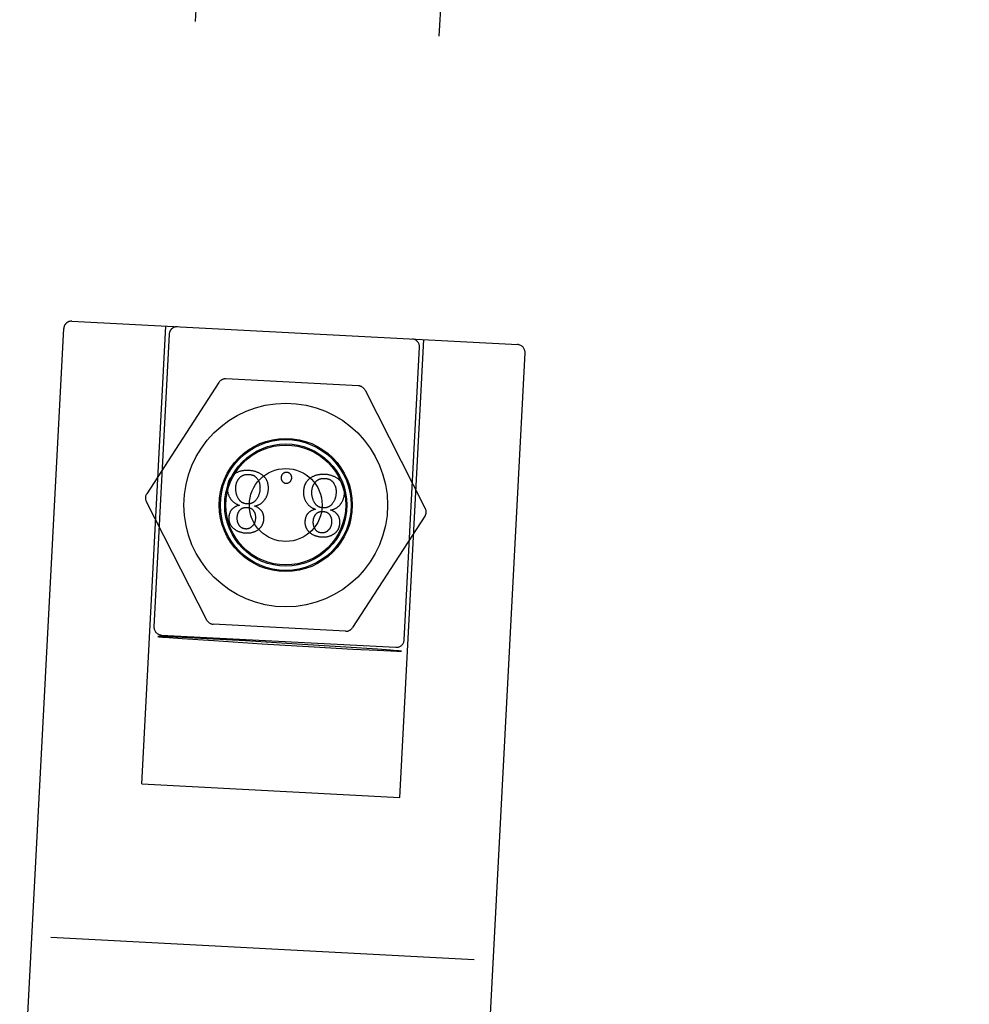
# Model space of a CAD drawing. Header units: inches. Extents: x 0 to 291, y 0 to 188.
# Tile 90 of 113: x 154.36 to 155.57, y 119.21 to 120.47. Entities that reach past the tile are written whole.
import ezdxf

# ---------------------------------------------------------------- set-up
doc = ezdxf.new("R2010")
doc.units = ezdxf.units.IN
doc.header["$LTSCALE"] = 16.018896
doc.header["$MEASUREMENT"] = 0
doc.linetypes.add('HIDDEN', pattern=[0.2, 0.1, -0.1])
doc.layers.add('02___PRT_ALL_AXES', color=7, linetype='CONTINUOUS')
doc.layers.add('DEFAULT_2', color=8, linetype='HIDDEN')

msp = doc.modelspace()

# ---------------------------------------------------------------- linework, layer by layer
at = {"layer": '02___PRT_ALL_AXES', "color": 8, "linetype": 'HIDDEN'}
for p, q in [((155.2605, 131.6575), (154.5357, 119.6797)), ((155.572, 131.6386), (154.8471, 119.6609)), ((154.3593, 119.0001), (154.4155, 120.0727)), ((154.9485, 118.9693), (155.0047, 120.0418)), ((154.5498, 119.6793), (154.542, 119.6796)), ((154.5497, 119.6784), (154.5667, 119.6771)), ((154.5668, 119.6785), (154.5498, 119.6793)), ((154.5667, 119.6771), (154.6071, 119.6744)), ((154.5981, 119.6768), (154.5668, 119.6785)), ((154.6476, 119.674), (154.5981, 119.6768)), ((154.6071, 119.6744), (154.6691, 119.6705)), ((154.7136, 119.67), (154.6476, 119.674)), ((154.6691, 119.6705), (154.7352, 119.6665)), ((154.7756, 119.6661), (154.7136, 119.67)), ((154.7352, 119.6665), (154.7846, 119.6637)), ((154.8161, 119.6634), (154.7756, 119.6661)), ((154.7846, 119.6637), (154.816, 119.6621)), ((154.816, 119.6621), (154.833, 119.6612)), ((154.833, 119.6622), (154.8161, 119.6634)), ((154.833, 119.6612), (154.8408, 119.6609))]:
    msp.add_line(p, q, dxfattribs=at)
for points in [[(154.542, 119.6796), (154.5392, 119.6797), (154.5373, 119.6798), (154.5361, 119.6798), (154.5357, 119.6797)], [(154.5357, 119.6797), (154.536, 119.6796), (154.5372, 119.6794), (154.5392, 119.6792), (154.5419, 119.679), (154.5497, 119.6784)], [(154.8471, 119.6609), (154.8467, 119.661), (154.8455, 119.6611), (154.8435, 119.6613), (154.8408, 119.6615), (154.833, 119.6622)], [(154.8408, 119.6609), (154.8435, 119.6608), (154.8455, 119.6608), (154.8467, 119.6608), (154.8471, 119.6609)]]:
    msp.add_lwpolyline(points, dxfattribs=at)
for radius in [0.13, 0.078, 0.0765]:
    msp.add_circle((154.6991, 119.8475), radius, dxfattribs=at)
at = {"layer": 'DEFAULT_2', "color": 8, "linetype": 'HIDDEN'}
for p, q in [((154.4261, 120.0821), (154.9953, 120.0523)), ((154.5153, 119.4916), (154.5459, 120.0758)), ((154.5504, 120.0656), (154.5308, 119.6921)), ((154.8448, 119.4744), (154.8754, 120.0586)), ((154.8503, 119.6754), (154.8699, 120.0488)), ((154.792, 119.9996), (154.6227, 120.0085)), ((154.6138, 120.0039), (154.5215, 119.8618)), ((154.8003, 119.9942), (154.8773, 119.8432)), ((154.521, 119.8518), (154.5979, 119.7009)), ((154.8767, 119.8332), (154.7845, 119.6911)), ((154.7755, 119.6865), (154.6063, 119.6954)), ((154.5402, 119.6816), (154.8398, 119.6659)), ((154.5153, 119.4916), (154.8448, 119.4744)), ((154.9398, 119.2671), (154.3991, 119.2955))]:
    msp.add_line(p, q, dxfattribs=at)
for points in [[(154.633, 119.8867), (154.6324, 119.8863), (154.6319, 119.8859), (154.6314, 119.8854), (154.6309, 119.885), (154.6305, 119.8846), (154.63, 119.8841), (154.6296, 119.8837), (154.6292, 119.8832), (154.6288, 119.8827), (154.6285, 119.8822), (154.6281, 119.8817), (154.6278, 119.8812), (154.6275, 119.8807), (154.6271, 119.8801), (154.6269, 119.8796), (154.6266, 119.879), (154.6263, 119.8784), (154.6261, 119.8778), (154.6259, 119.8771), (154.6256, 119.8765), (154.6254, 119.8758), (154.6253, 119.8751), (154.6251, 119.8744), (154.625, 119.8736), (154.6248, 119.8728), (154.6247, 119.872), (154.6246, 119.8711), (154.6246, 119.8702)], [(154.652, 119.8916), (154.6508, 119.8917), (154.6497, 119.8917), (154.6486, 119.8917), (154.6476, 119.8916), (154.6466, 119.8916), (154.6456, 119.8914), (154.6447, 119.8913), (154.6438, 119.8912), (154.6429, 119.891), (154.642, 119.8908), (154.6412, 119.8906), (154.6404, 119.8903), (154.6396, 119.8901), (154.6388, 119.8898), (154.638, 119.8895), (154.6373, 119.8891), (154.6365, 119.8888), (154.6358, 119.8884), (154.6351, 119.888), (154.6344, 119.8876), (154.6337, 119.8872), (154.633, 119.8867)], [(154.6353, 119.8699), (154.6353, 119.8707), (154.6354, 119.8715), (154.6355, 119.8723), (154.6356, 119.873), (154.6358, 119.8737), (154.6359, 119.8743), (154.6361, 119.875), (154.6363, 119.8756), (154.6364, 119.8762), (154.6367, 119.8768), (154.6369, 119.8773), (154.6371, 119.8778), (154.6374, 119.8784), (154.6376, 119.8788), (154.6379, 119.8793), (154.6382, 119.8798), (154.6385, 119.8803), (154.6388, 119.8807), (154.6391, 119.8811), (154.6395, 119.8815), (154.6398, 119.8819), (154.6402, 119.8823)], [(154.6402, 119.8823), (154.6406, 119.8827), (154.641, 119.8831), (154.6414, 119.8834), (154.6418, 119.8838), (154.6422, 119.8841), (154.6426, 119.8843), (154.643, 119.8846), (154.6434, 119.8849), (154.6438, 119.8851), (154.6443, 119.8853), (154.6447, 119.8855), (154.6452, 119.8857), (154.6456, 119.8858), (154.6461, 119.886), (154.6466, 119.8861), (154.6471, 119.8863), (154.6476, 119.8864), (154.6481, 119.8864), (154.6486, 119.8865), (154.6492, 119.8866), (154.6498, 119.8866), (154.6504, 119.8866), (154.651, 119.8866), (154.6516, 119.8866)], [(154.6516, 119.8866), (154.6524, 119.8866), (154.653, 119.8865), (154.6537, 119.8864), (154.6543, 119.8863), (154.6548, 119.8862), (154.6554, 119.8861), (154.6559, 119.8859), (154.6564, 119.8858), (154.6569, 119.8856), (154.6574, 119.8854), (154.6578, 119.8852), (154.6582, 119.885), (154.6586, 119.8848), (154.659, 119.8846), (154.6594, 119.8843), (154.6598, 119.8841), (154.6601, 119.8838), (154.6605, 119.8835), (154.6608, 119.8832), (154.6612, 119.8829), (154.6615, 119.8826), (154.6618, 119.8823), (154.6621, 119.8819), (154.6624, 119.8815), (154.6627, 119.8812), (154.663, 119.8807)], [(154.6701, 119.8848), (154.6695, 119.8854), (154.6688, 119.8859), (154.6681, 119.8864), (154.6674, 119.8869), (154.6667, 119.8873), (154.666, 119.8877), (154.6653, 119.8881), (154.6645, 119.8885), (154.6637, 119.8889), (154.663, 119.8892), (154.6622, 119.8895), (154.6614, 119.8898), (154.6606, 119.8901), (154.6597, 119.8904), (154.6588, 119.8906), (154.6579, 119.8908), (154.657, 119.891), (154.6561, 119.8912), (154.6551, 119.8913), (154.6541, 119.8915), (154.653, 119.8916), (154.652, 119.8916)], [(154.663, 119.8807), (154.6633, 119.8802), (154.6637, 119.8796), (154.664, 119.8791), (154.6642, 119.8785), (154.6645, 119.878), (154.6648, 119.8774), (154.665, 119.8768), (154.6652, 119.8762), (154.6654, 119.8757), (154.6656, 119.875), (154.6657, 119.8744), (154.6658, 119.8738), (154.666, 119.8732), (154.6661, 119.8725), (154.6661, 119.8718), (154.6662, 119.8711), (154.6662, 119.8704), (154.6663, 119.8697), (154.6662, 119.869), (154.6662, 119.8682)], [(154.6769, 119.8676), (154.6769, 119.8685), (154.677, 119.8694), (154.6769, 119.8703), (154.6769, 119.8711), (154.6768, 119.8719), (154.6767, 119.8726), (154.6766, 119.8734), (154.6765, 119.8741), (154.6764, 119.8747), (154.6762, 119.8754), (154.676, 119.876), (154.6758, 119.8766), (154.6756, 119.8772), (154.6754, 119.8778), (154.6751, 119.8784), (154.6748, 119.8789), (154.6746, 119.8795), (154.6743, 119.88), (154.6739, 119.8805), (154.6736, 119.8811), (154.6732, 119.8816), (154.6729, 119.882), (154.6725, 119.8825), (154.672, 119.883), (154.6716, 119.8835), (154.6711, 119.8839), (154.6706, 119.8844), (154.6701, 119.8848)], [(154.6954, 119.8874), (154.6952, 119.8872), (154.6949, 119.887), (154.6947, 119.8867), (154.6945, 119.8865), (154.6944, 119.8863), (154.6942, 119.886), (154.694, 119.8858), (154.6939, 119.8855), (154.6938, 119.8853), (154.6937, 119.885), (154.6936, 119.8848), (154.6935, 119.8845), (154.6934, 119.8842), (154.6933, 119.8839), (154.6932, 119.8836), (154.6932, 119.8833), (154.6932, 119.883), (154.6931, 119.8827)], [(154.6931, 119.8827), (154.6931, 119.8823), (154.6931, 119.882), (154.6931, 119.8817), (154.6932, 119.8814), (154.6932, 119.8811), (154.6933, 119.8809), (154.6933, 119.8806), (154.6934, 119.8803), (154.6935, 119.8801), (154.6936, 119.8798), (154.6937, 119.8795), (154.6938, 119.8793), (154.694, 119.879), (154.6941, 119.8787), (154.6943, 119.8785), (154.6945, 119.8782), (154.6947, 119.878), (154.6949, 119.8777)], [(154.7003, 119.8892), (154.7, 119.8892), (154.6997, 119.8892), (154.6994, 119.8892), (154.6991, 119.8891), (154.6988, 119.8891), (154.6986, 119.889), (154.6983, 119.889), (154.698, 119.8889), (154.6977, 119.8888), (154.6975, 119.8887), (154.6972, 119.8886), (154.697, 119.8885), (154.6967, 119.8883), (154.6964, 119.8882), (154.6962, 119.888), (154.6959, 119.8878), (154.6957, 119.8876), (154.6954, 119.8874)], [(154.705, 119.8869), (154.7048, 119.8871), (154.7046, 119.8874), (154.7044, 119.8876), (154.7041, 119.8878), (154.7039, 119.8879), (154.7037, 119.8881), (154.7034, 119.8883), (154.7032, 119.8884), (154.7029, 119.8885), (154.7027, 119.8886), (154.7024, 119.8887), (154.7021, 119.8888), (154.7018, 119.8889), (154.7016, 119.889), (154.7013, 119.8891), (154.701, 119.8891), (154.7006, 119.8891), (154.7003, 119.8892)], [(154.7045, 119.8772), (154.7048, 119.8774), (154.705, 119.8776), (154.7052, 119.8779), (154.7054, 119.8781), (154.7056, 119.8784), (154.7057, 119.8786), (154.7059, 119.8788), (154.706, 119.8791), (154.7061, 119.8793), (154.7062, 119.8796), (154.7063, 119.8798), (154.7064, 119.8801), (154.7065, 119.8804), (154.7066, 119.8807), (154.7066, 119.881), (154.7067, 119.8813), (154.7067, 119.8816), (154.7067, 119.8819)], [(154.7067, 119.8819), (154.7067, 119.8822), (154.7067, 119.8826), (154.7067, 119.8829), (154.7067, 119.8832), (154.7067, 119.8836), (154.7066, 119.8838), (154.7065, 119.8841), (154.7065, 119.8844), (154.7064, 119.8847), (154.7063, 119.885), (154.7062, 119.8852), (154.706, 119.8855), (154.7059, 119.8857), (154.7058, 119.886), (154.7056, 119.8862), (154.7054, 119.8864), (154.7052, 119.8867), (154.705, 119.8869)], [(154.7302, 119.8816), (154.7296, 119.8812), (154.7291, 119.8808), (154.7286, 119.8804), (154.7281, 119.8799), (154.7276, 119.8795), (154.7272, 119.879), (154.7268, 119.8786), (154.7264, 119.8781), (154.726, 119.8776), (154.7256, 119.8771), (154.7253, 119.8766), (154.7249, 119.8761), (154.7246, 119.8756), (154.7243, 119.875), (154.724, 119.8745), (154.7237, 119.8739), (154.7235, 119.8733), (154.7232, 119.8727), (154.723, 119.8721), (154.7228, 119.8714), (154.7226, 119.8707), (154.7224, 119.87), (154.7223, 119.8693), (154.7221, 119.8685), (154.722, 119.8677), (154.7219, 119.8669), (154.7218, 119.866), (154.7217, 119.8651)], [(154.7491, 119.8865), (154.748, 119.8866), (154.7469, 119.8866), (154.7458, 119.8866), (154.7447, 119.8865), (154.7437, 119.8865), (154.7428, 119.8864), (154.7418, 119.8862), (154.7409, 119.8861), (154.74, 119.8859), (154.7392, 119.8857), (154.7383, 119.8855), (154.7375, 119.8852), (154.7367, 119.885), (154.736, 119.8847), (154.7352, 119.8844), (154.7344, 119.8841), (154.7337, 119.8837), (154.733, 119.8833), (154.7323, 119.8829), (154.7315, 119.8825), (154.7308, 119.8821), (154.7302, 119.8816)], [(154.7373, 119.8772), (154.7377, 119.8776), (154.7381, 119.878), (154.7385, 119.8783), (154.7389, 119.8787), (154.7393, 119.879), (154.7397, 119.8792), (154.7402, 119.8795), (154.7406, 119.8798), (154.741, 119.88), (154.7414, 119.8802), (154.7419, 119.8804), (154.7423, 119.8806), (154.7428, 119.8808), (154.7433, 119.8809), (154.7437, 119.881), (154.7442, 119.8812), (154.7447, 119.8813), (154.7453, 119.8814), (154.7458, 119.8814), (154.7464, 119.8815), (154.7469, 119.8815), (154.7475, 119.8815), (154.7482, 119.8815), (154.7488, 119.8815)], [(154.7488, 119.8815), (154.7495, 119.8815), (154.7502, 119.8814), (154.7508, 119.8813), (154.7514, 119.8812), (154.752, 119.8811), (154.7526, 119.881), (154.7531, 119.8808), (154.7536, 119.8807), (154.7541, 119.8805), (154.7545, 119.8803), (154.755, 119.8801), (154.7554, 119.8799), (154.7558, 119.8797), (154.7562, 119.8795), (154.7566, 119.8792), (154.7569, 119.879), (154.7573, 119.8787), (154.7576, 119.8784), (154.758, 119.8781), (154.7583, 119.8778), (154.7586, 119.8775), (154.759, 119.8772), (154.7593, 119.8768), (154.7596, 119.8765), (154.7599, 119.8761), (154.7601, 119.8756)], [(154.7673, 119.8797), (154.7666, 119.8803), (154.7659, 119.8808), (154.7653, 119.8813), (154.7646, 119.8818), (154.7639, 119.8822), (154.7631, 119.8826), (154.7624, 119.8831), (154.7617, 119.8834), (154.7609, 119.8838), (154.7601, 119.8841), (154.7593, 119.8845), (154.7585, 119.8848), (154.7577, 119.885), (154.7569, 119.8853), (154.756, 119.8855), (154.7551, 119.8857), (154.7542, 119.8859), (154.7532, 119.8861), (154.7523, 119.8863), (154.7512, 119.8864), (154.7502, 119.8865), (154.7491, 119.8865)], [(154.6246, 119.8702), (154.6245, 119.8693), (154.6245, 119.8685), (154.6246, 119.8676), (154.6246, 119.8668), (154.6247, 119.866), (154.6248, 119.8653), (154.6249, 119.8645), (154.625, 119.8638), (154.6252, 119.8631), (154.6253, 119.8624), (154.6255, 119.8617), (154.6258, 119.861), (154.626, 119.8603), (154.6263, 119.8597), (154.6265, 119.859), (154.6268, 119.8584), (154.6272, 119.8577), (154.6275, 119.8571), (154.6279, 119.8565), (154.6283, 119.8558)], [(154.6385, 119.8559), (154.6381, 119.8566), (154.6377, 119.8574), (154.6374, 119.8581), (154.6371, 119.8589), (154.6368, 119.8596), (154.6365, 119.8604), (154.6363, 119.8611), (154.6361, 119.8619), (154.6359, 119.8626), (154.6357, 119.8634), (154.6356, 119.8642), (154.6355, 119.865), (154.6354, 119.8658), (154.6353, 119.8666), (154.6353, 119.8674), (154.6352, 119.8682), (154.6353, 119.8691), (154.6353, 119.8699)], [(154.6662, 119.8682), (154.6662, 119.8673), (154.6661, 119.8664), (154.666, 119.8655), (154.6658, 119.8647), (154.6657, 119.8639), (154.6655, 119.8632), (154.6653, 119.8624), (154.6651, 119.8617), (154.6649, 119.861), (154.6647, 119.8603), (154.6644, 119.8596), (154.6642, 119.859), (154.6639, 119.8584), (154.6636, 119.8577), (154.6632, 119.8571), (154.6629, 119.8565), (154.6625, 119.856), (154.6622, 119.8554), (154.6618, 119.8548), (154.6613, 119.8543)], [(154.6949, 119.8777), (154.6951, 119.8775), (154.6954, 119.8772), (154.6956, 119.877), (154.6958, 119.8768), (154.6961, 119.8766), (154.6963, 119.8764), (154.6966, 119.8763), (154.6968, 119.8761), (154.6971, 119.876), (154.6973, 119.8759), (154.6976, 119.8758), (154.6978, 119.8757), (154.6981, 119.8756), (154.6984, 119.8755), (154.6987, 119.8755), (154.699, 119.8754), (154.6993, 119.8754), (154.6996, 119.8754)], [(154.6996, 119.8754), (154.6999, 119.8754), (154.7002, 119.8754), (154.7006, 119.8754), (154.7009, 119.8754), (154.7012, 119.8755), (154.7014, 119.8755), (154.7017, 119.8756), (154.702, 119.8757), (154.7023, 119.8758), (154.7025, 119.8759), (154.7028, 119.876), (154.703, 119.8761), (154.7033, 119.8762), (154.7035, 119.8764), (154.7038, 119.8766), (154.704, 119.8768), (154.7043, 119.877), (154.7045, 119.8772)], [(154.7324, 119.8648), (154.7325, 119.8656), (154.7326, 119.8664), (154.7327, 119.8672), (154.7328, 119.8679), (154.7329, 119.8686), (154.7331, 119.8693), (154.7332, 119.8699), (154.7334, 119.8705), (154.7336, 119.8711), (154.7338, 119.8717), (154.734, 119.8722), (154.7343, 119.8727), (154.7345, 119.8733), (154.7348, 119.8738), (154.7351, 119.8742), (154.7353, 119.8747), (154.7356, 119.8752), (154.736, 119.8756), (154.7363, 119.876), (154.7366, 119.8764), (154.737, 119.8768), (154.7373, 119.8772)], [(154.7601, 119.8756), (154.7605, 119.8751), (154.7608, 119.8746), (154.7611, 119.874), (154.7614, 119.8734), (154.7617, 119.8729), (154.7619, 119.8723), (154.7621, 119.8717), (154.7624, 119.8712), (154.7625, 119.8706), (154.7627, 119.87), (154.7629, 119.8693), (154.763, 119.8687), (154.7631, 119.8681), (154.7632, 119.8674), (154.7633, 119.8667), (154.7634, 119.8661), (154.7634, 119.8653), (154.7634, 119.8646), (154.7634, 119.8639), (154.7634, 119.8631)], [(154.7741, 119.8625), (154.7741, 119.8635), (154.7741, 119.8643), (154.7741, 119.8652), (154.7741, 119.866), (154.774, 119.8668), (154.7739, 119.8675), (154.7738, 119.8683), (154.7737, 119.869), (154.7735, 119.8696), (154.7733, 119.8703), (154.7732, 119.8709), (154.773, 119.8715), (154.7727, 119.8721), (154.7725, 119.8727), (154.7723, 119.8733), (154.772, 119.8739), (154.7717, 119.8744), (154.7714, 119.8749), (154.7711, 119.8754), (154.7708, 119.876), (154.7704, 119.8765), (154.77, 119.877), (154.7696, 119.8774), (154.7692, 119.8779), (154.7688, 119.8784), (154.7683, 119.8788), (154.7678, 119.8793), (154.7673, 119.8797)], [(154.6283, 119.8558), (154.6287, 119.8552), (154.6291, 119.8547), (154.6296, 119.8541), (154.63, 119.8536), (154.6305, 119.853), (154.631, 119.8525), (154.6315, 119.8521), (154.632, 119.8516), (154.6326, 119.8511), (154.6331, 119.8507), (154.6337, 119.8503), (154.6343, 119.8499), (154.6349, 119.8495), (154.6356, 119.8491), (154.6362, 119.8488), (154.6369, 119.8484), (154.6376, 119.8481), (154.6384, 119.8478), (154.6392, 119.8475), (154.64, 119.8472)], [(154.6497, 119.849), (154.6491, 119.849), (154.6486, 119.8491), (154.648, 119.8492), (154.6475, 119.8492), (154.647, 119.8494), (154.6465, 119.8495), (154.646, 119.8496), (154.6455, 119.8498), (154.6451, 119.8499), (154.6447, 119.8501), (154.6443, 119.8503), (154.6439, 119.8505), (154.6435, 119.8507), (154.6431, 119.8509), (154.6427, 119.8512), (154.6424, 119.8514), (154.642, 119.8517), (154.6416, 119.852), (154.6413, 119.8523), (154.641, 119.8526), (154.6406, 119.8529), (154.6403, 119.8533), (154.64, 119.8537), (154.6397, 119.8541), (154.6394, 119.8545), (154.6391, 119.8549), (154.6388, 119.8554), (154.6385, 119.8559)], [(154.6721, 119.854), (154.6726, 119.8547), (154.673, 119.8554), (154.6735, 119.8561), (154.6739, 119.8569), (154.6743, 119.8576), (154.6746, 119.8583), (154.6749, 119.859), (154.6752, 119.8598), (154.6755, 119.8605), (154.6758, 119.8612), (154.676, 119.862), (154.6762, 119.8628), (154.6764, 119.8635), (154.6765, 119.8643), (154.6767, 119.8651), (154.6768, 119.8659), (154.6769, 119.8668), (154.6769, 119.8676)], [(154.7217, 119.8651), (154.7217, 119.8642), (154.7217, 119.8634), (154.7217, 119.8625), (154.7218, 119.8617), (154.7218, 119.8609), (154.7219, 119.8602), (154.722, 119.8594), (154.7222, 119.8587), (154.7223, 119.858), (154.7225, 119.8573), (154.7227, 119.8566), (154.7229, 119.8559), (154.7232, 119.8552), (154.7234, 119.8546), (154.7237, 119.8539), (154.724, 119.8533), (154.7243, 119.8526), (154.7247, 119.852), (154.7251, 119.8514), (154.7255, 119.8507)], [(154.7357, 119.8508), (154.7353, 119.8515), (154.7349, 119.8523), (154.7346, 119.853), (154.7342, 119.8538), (154.734, 119.8545), (154.7337, 119.8553), (154.7335, 119.856), (154.7332, 119.8568), (154.7331, 119.8576), (154.7329, 119.8583), (154.7328, 119.8591), (154.7326, 119.8599), (154.7325, 119.8607), (154.7325, 119.8615), (154.7324, 119.8623), (154.7324, 119.8631), (154.7324, 119.864), (154.7324, 119.8648)], [(154.7634, 119.8631), (154.7633, 119.8622), (154.7632, 119.8613), (154.7631, 119.8604), (154.763, 119.8596), (154.7629, 119.8588), (154.7627, 119.8581), (154.7625, 119.8573), (154.7623, 119.8566), (154.7621, 119.8559), (154.7618, 119.8552), (154.7616, 119.8545), (154.7613, 119.8539), (154.761, 119.8533), (154.7607, 119.8527), (154.7604, 119.852), (154.7601, 119.8515), (154.7597, 119.8509), (154.7593, 119.8503), (154.7589, 119.8497), (154.7585, 119.8492)], [(154.7692, 119.8489), (154.7697, 119.8496), (154.7702, 119.8503), (154.7706, 119.8511), (154.771, 119.8518), (154.7714, 119.8525), (154.7718, 119.8532), (154.7721, 119.8539), (154.7724, 119.8547), (154.7727, 119.8554), (154.7729, 119.8561), (154.7732, 119.8569), (154.7734, 119.8577), (154.7735, 119.8584), (154.7737, 119.8592), (154.7738, 119.86), (154.7739, 119.8608), (154.774, 119.8617), (154.7741, 119.8625)], [(154.64, 119.8472), (154.6392, 119.847), (154.6384, 119.8468), (154.6377, 119.8465), (154.637, 119.8463), (154.6363, 119.846), (154.6357, 119.8458), (154.6351, 119.8455), (154.6346, 119.8452), (154.6341, 119.8449), (154.6336, 119.8446), (154.6331, 119.8443), (154.6326, 119.844), (154.6322, 119.8437), (154.6318, 119.8433), (154.6314, 119.843), (154.631, 119.8427), (154.6307, 119.8423), (154.6303, 119.8419), (154.63, 119.8416), (154.6297, 119.8412), (154.6294, 119.8408), (154.6291, 119.8404), (154.6288, 119.84), (154.6286, 119.8395), (154.6283, 119.8391), (154.6281, 119.8386), (154.6279, 119.8382), (154.6277, 119.8377), (154.6275, 119.8372), (154.6273, 119.8366), (154.6271, 119.8361), (154.627, 119.8355), (154.6268, 119.8349), (154.6267, 119.8343), (154.6266, 119.8337), (154.6265, 119.833), (154.6264, 119.8323), (154.6264, 119.8316)], [(154.6408, 119.8414), (154.6411, 119.8417), (154.6415, 119.842), (154.6418, 119.8422), (154.6421, 119.8425), (154.6424, 119.8427), (154.6427, 119.8429), (154.6431, 119.8431), (154.6434, 119.8433), (154.6438, 119.8435), (154.6441, 119.8436), (154.6445, 119.8438), (154.6449, 119.8439), (154.6453, 119.844), (154.6457, 119.8441), (154.6461, 119.8442), (154.6465, 119.8443), (154.6469, 119.8444), (154.6474, 119.8444), (154.6479, 119.8445), (154.6484, 119.8445), (154.6489, 119.8445), (154.6494, 119.8445)], [(154.6494, 119.8445), (154.65, 119.8444), (154.6506, 119.8444), (154.6511, 119.8443), (154.6516, 119.8442), (154.6521, 119.8441), (154.6525, 119.844), (154.6529, 119.8439), (154.6533, 119.8437), (154.6537, 119.8436), (154.6541, 119.8434), (154.6544, 119.8433), (154.6548, 119.8431), (154.6551, 119.8429), (154.6554, 119.8427), (154.6557, 119.8425), (154.656, 119.8423), (154.6563, 119.8421), (154.6565, 119.8419), (154.6568, 119.8416), (154.6571, 119.8413), (154.6573, 119.8411), (154.6575, 119.8408), (154.6578, 119.8405), (154.658, 119.8402)], [(154.6613, 119.8543), (154.661, 119.8538), (154.6606, 119.8534), (154.6602, 119.853), (154.6598, 119.8526), (154.6594, 119.8522), (154.6591, 119.8519), (154.6587, 119.8516), (154.6583, 119.8513), (154.6579, 119.851), (154.6575, 119.8508), (154.6571, 119.8505), (154.6566, 119.8503), (154.6562, 119.8501), (154.6558, 119.8499), (154.6553, 119.8498), (154.6549, 119.8496), (154.6544, 119.8495), (154.654, 119.8493), (154.6535, 119.8492), (154.653, 119.8491), (154.6525, 119.8491), (154.652, 119.849), (154.6514, 119.849), (154.6509, 119.849), (154.6503, 119.849), (154.6497, 119.849)], [(154.6592, 119.8462), (154.66, 119.8464), (154.6609, 119.8466), (154.6617, 119.8468), (154.6624, 119.8471), (154.6631, 119.8473), (154.6638, 119.8476), (154.6645, 119.8479), (154.6651, 119.8482), (154.6658, 119.8485), (154.6664, 119.8488), (154.6669, 119.8492), (154.6675, 119.8495), (154.668, 119.8499), (154.6685, 119.8503), (154.669, 119.8507), (154.6695, 119.8511), (154.67, 119.8516), (154.6704, 119.852), (154.6708, 119.8525), (154.6713, 119.853), (154.6717, 119.8535), (154.6721, 119.854)], [(154.6711, 119.8292), (154.6711, 119.83), (154.6711, 119.8307), (154.6711, 119.8314), (154.671, 119.832), (154.671, 119.8326), (154.6709, 119.8332), (154.6708, 119.8338), (154.6707, 119.8344), (154.6706, 119.8349), (154.6704, 119.8355), (154.6703, 119.836), (154.6701, 119.8365), (154.6699, 119.8369), (154.6697, 119.8374), (154.6695, 119.8379), (154.6693, 119.8383), (154.6691, 119.8387), (154.6688, 119.8391), (154.6685, 119.8396), (154.6682, 119.84), (154.6679, 119.8404), (154.6676, 119.8408), (154.6673, 119.8411), (154.6669, 119.8415), (154.6666, 119.8419), (154.6662, 119.8422), (154.6657, 119.8426), (154.6653, 119.843), (154.6648, 119.8433), (154.6643, 119.8436), (154.6638, 119.844), (154.6633, 119.8443), (154.6627, 119.8446), (154.6621, 119.845), (154.6614, 119.8453), (154.6607, 119.8456), (154.66, 119.8459), (154.6592, 119.8462)], [(154.7255, 119.8507), (154.7259, 119.8501), (154.7263, 119.8496), (154.7267, 119.849), (154.7272, 119.8485), (154.7277, 119.8479), (154.7282, 119.8474), (154.7287, 119.847), (154.7292, 119.8465), (154.7297, 119.846), (154.7303, 119.8456), (154.7309, 119.8452), (154.7315, 119.8448), (154.7321, 119.8444), (154.7327, 119.844), (154.7334, 119.8437), (154.7341, 119.8433), (154.7348, 119.843), (154.7356, 119.8427), (154.7363, 119.8424), (154.7372, 119.8421)], [(154.7469, 119.8439), (154.7463, 119.8439), (154.7457, 119.844), (154.7452, 119.8441), (154.7446, 119.8442), (154.7441, 119.8443), (154.7436, 119.8444), (154.7432, 119.8445), (154.7427, 119.8447), (154.7423, 119.8448), (154.7418, 119.845), (154.7414, 119.8452), (154.741, 119.8454), (154.7406, 119.8456), (154.7402, 119.8458), (154.7399, 119.8461), (154.7395, 119.8463), (154.7392, 119.8466), (154.7388, 119.8469), (154.7385, 119.8472), (154.7381, 119.8475), (154.7378, 119.8478), (154.7375, 119.8482), (154.7372, 119.8486), (154.7369, 119.849), (154.7366, 119.8494), (154.7363, 119.8498), (154.736, 119.8503), (154.7357, 119.8508)], [(154.7585, 119.8492), (154.7581, 119.8487), (154.7578, 119.8483), (154.7574, 119.8479), (154.757, 119.8475), (154.7566, 119.8471), (154.7562, 119.8468), (154.7558, 119.8465), (154.7554, 119.8462), (154.755, 119.8459), (154.7546, 119.8457), (154.7542, 119.8454), (154.7538, 119.8452), (154.7534, 119.845), (154.7529, 119.8448), (154.7525, 119.8447), (154.7521, 119.8445), (154.7516, 119.8444), (154.7511, 119.8443), (154.7507, 119.8441), (154.7502, 119.8441), (154.7497, 119.844), (154.7491, 119.8439), (154.7486, 119.8439), (154.7481, 119.8439), (154.7475, 119.8439), (154.7469, 119.8439)], [(154.7563, 119.8411), (154.7572, 119.8413), (154.758, 119.8415), (154.7588, 119.8417), (154.7596, 119.842), (154.7603, 119.8422), (154.761, 119.8425), (154.7617, 119.8428), (154.7623, 119.8431), (154.7629, 119.8434), (154.7635, 119.8437), (154.7641, 119.8441), (154.7646, 119.8444), (154.7652, 119.8448), (154.7657, 119.8452), (154.7662, 119.8456), (154.7667, 119.846), (154.7671, 119.8465), (154.7676, 119.8469), (154.768, 119.8474), (154.7684, 119.8479), (154.7688, 119.8484), (154.7692, 119.8489)], [(154.6264, 119.8316), (154.6264, 119.8309), (154.6264, 119.8302), (154.6264, 119.8296), (154.6264, 119.829), (154.6265, 119.8284), (154.6266, 119.8278), (154.6267, 119.8272), (154.6268, 119.8267), (154.6269, 119.8261), (154.6271, 119.8256), (154.6272, 119.8251), (154.6274, 119.8246), (154.6276, 119.824), (154.6278, 119.8235), (154.6281, 119.823), (154.6283, 119.8226), (154.6286, 119.8221), (154.6289, 119.8216), (154.6292, 119.8211), (154.6296, 119.8206), (154.6299, 119.8202), (154.6303, 119.8197), (154.6307, 119.8192), (154.6311, 119.8188), (154.6316, 119.8183), (154.6321, 119.8179)], [(154.6371, 119.8321), (154.6372, 119.8328), (154.6373, 119.8334), (154.6373, 119.834), (154.6374, 119.8346), (154.6376, 119.8352), (154.6377, 119.8357), (154.6378, 119.8362), (154.638, 119.8367), (154.6382, 119.8372), (154.6383, 119.8376), (154.6385, 119.8381), (154.6387, 119.8385), (154.639, 119.8389), (154.6392, 119.8393), (154.6394, 119.8397), (154.6397, 119.84), (154.64, 119.8404), (154.6402, 119.8407), (154.6405, 119.8411), (154.6408, 119.8414)], [(154.6398, 119.8213), (154.6395, 119.8217), (154.6393, 119.8221), (154.6391, 119.8225), (154.6388, 119.8229), (154.6386, 119.8233), (154.6384, 119.8238), (154.6382, 119.8242), (154.6381, 119.8247), (154.6379, 119.8252), (154.6378, 119.8257), (154.6376, 119.8262), (154.6375, 119.8267), (154.6374, 119.8273), (154.6373, 119.8279), (154.6372, 119.8285), (154.6372, 119.8292), (154.6371, 119.8299), (154.6371, 119.8306), (154.6371, 119.8313), (154.6371, 119.8321)], [(154.6604, 119.8308), (154.6604, 119.83), (154.6603, 119.8293), (154.6602, 119.8287), (154.6601, 119.828), (154.66, 119.8274), (154.6599, 119.8269), (154.6597, 119.8263), (154.6596, 119.8258), (154.6594, 119.8253), (154.6592, 119.8248), (154.659, 119.8244), (154.6588, 119.824), (154.6586, 119.8235), (154.6584, 119.8231), (154.6582, 119.8227), (154.6579, 119.8224), (154.6577, 119.822), (154.6574, 119.8217), (154.6571, 119.8213), (154.6568, 119.821), (154.6566, 119.8207), (154.6562, 119.8204)], [(154.658, 119.8402), (154.6583, 119.8398), (154.6585, 119.8393), (154.6588, 119.8389), (154.659, 119.8384), (154.6592, 119.838), (154.6594, 119.8375), (154.6596, 119.837), (154.6598, 119.8366), (154.6599, 119.8361), (154.66, 119.8355), (154.6601, 119.835), (154.6602, 119.8345), (154.6603, 119.8339), (154.6604, 119.8333), (154.6604, 119.8327), (154.6604, 119.8321), (154.6604, 119.8314), (154.6604, 119.8308)], [(154.7372, 119.8421), (154.7363, 119.8419), (154.7356, 119.8417), (154.7348, 119.8414), (154.7342, 119.8412), (154.7335, 119.8409), (154.7329, 119.8407), (154.7323, 119.8404), (154.7317, 119.8401), (154.7312, 119.8398), (154.7307, 119.8395), (154.7302, 119.8392), (154.7298, 119.8389), (154.7294, 119.8386), (154.7289, 119.8382), (154.7286, 119.8379), (154.7282, 119.8376), (154.7278, 119.8372), (154.7275, 119.8368), (154.7271, 119.8365), (154.7268, 119.8361), (154.7265, 119.8357), (154.7263, 119.8353), (154.726, 119.8349), (154.7257, 119.8344), (154.7255, 119.834), (154.7252, 119.8335), (154.725, 119.8331), (154.7248, 119.8326), (154.7246, 119.8321), (154.7244, 119.8315), (154.7243, 119.831), (154.7241, 119.8304), (154.724, 119.8298), (154.7239, 119.8292), (154.7238, 119.8286), (154.7237, 119.8279), (154.7236, 119.8272), (154.7236, 119.8265)], [(154.7343, 119.827), (154.7344, 119.8277), (154.7344, 119.8283), (154.7345, 119.8289), (154.7346, 119.8295), (154.7347, 119.8301), (154.7349, 119.8306), (154.735, 119.8311), (154.7352, 119.8316), (154.7353, 119.8321), (154.7355, 119.8326), (154.7357, 119.833), (154.7359, 119.8334), (154.7361, 119.8338), (154.7364, 119.8342), (154.7366, 119.8346), (154.7368, 119.8349), (154.7371, 119.8353), (154.7374, 119.8356), (154.7377, 119.836), (154.738, 119.8363)], [(154.738, 119.8363), (154.7383, 119.8366), (154.7386, 119.8369), (154.7389, 119.8371), (154.7393, 119.8374), (154.7396, 119.8376), (154.7399, 119.8378), (154.7402, 119.838), (154.7406, 119.8382), (154.7409, 119.8384), (154.7413, 119.8385), (154.7417, 119.8387), (154.742, 119.8388), (154.7424, 119.8389), (154.7428, 119.839), (154.7432, 119.8391), (154.7437, 119.8392), (154.7441, 119.8393), (154.7446, 119.8393), (154.745, 119.8394), (154.7455, 119.8394), (154.7461, 119.8394), (154.7466, 119.8394)], [(154.7466, 119.8394), (154.7472, 119.8393), (154.7477, 119.8393), (154.7483, 119.8392), (154.7488, 119.8391), (154.7492, 119.839), (154.7497, 119.8389), (154.7501, 119.8388), (154.7505, 119.8386), (154.7509, 119.8385), (154.7512, 119.8383), (154.7516, 119.8382), (154.7519, 119.838), (154.7523, 119.8378), (154.7526, 119.8376), (154.7529, 119.8374), (154.7532, 119.8372), (154.7534, 119.837), (154.7537, 119.8368), (154.754, 119.8365), (154.7542, 119.8363), (154.7545, 119.836), (154.7547, 119.8357), (154.7549, 119.8354), (154.7552, 119.8351)], [(154.7552, 119.8351), (154.7554, 119.8347), (154.7557, 119.8342), (154.7559, 119.8338), (154.7562, 119.8333), (154.7564, 119.8329), (154.7566, 119.8324), (154.7568, 119.8319), (154.7569, 119.8315), (154.7571, 119.831), (154.7572, 119.8304), (154.7573, 119.8299), (154.7574, 119.8294), (154.7575, 119.8288), (154.7575, 119.8282), (154.7576, 119.8276), (154.7576, 119.827), (154.7576, 119.8263), (154.7576, 119.8257)], [(154.7682, 119.8241), (154.7682, 119.8249), (154.7683, 119.8256), (154.7682, 119.8263), (154.7682, 119.8269), (154.7681, 119.8276), (154.7681, 119.8282), (154.768, 119.8287), (154.7679, 119.8293), (154.7677, 119.8298), (154.7676, 119.8304), (154.7674, 119.8309), (154.7673, 119.8314), (154.7671, 119.8318), (154.7669, 119.8323), (154.7667, 119.8328), (154.7665, 119.8332), (154.7662, 119.8336), (154.766, 119.8341), (154.7657, 119.8345), (154.7654, 119.8349), (154.7651, 119.8353), (154.7648, 119.8357), (154.7645, 119.836), (154.7641, 119.8364), (154.7637, 119.8368), (154.7633, 119.8372), (154.7629, 119.8375), (154.7625, 119.8379), (154.762, 119.8382), (154.7615, 119.8386), (154.761, 119.8389), (154.7604, 119.8392), (154.7598, 119.8396), (154.7592, 119.8399), (154.7586, 119.8402), (154.7579, 119.8405), (154.7571, 119.8408), (154.7563, 119.8411)], [(154.6321, 119.8179), (154.6326, 119.8174), (154.6332, 119.817), (154.6337, 119.8165), (154.6343, 119.8161), (154.6349, 119.8158), (154.6355, 119.8154), (154.6361, 119.815), (154.6367, 119.8147), (154.6373, 119.8144), (154.638, 119.8141), (154.6387, 119.8138), (154.6394, 119.8135), (154.6401, 119.8133), (154.6408, 119.8131), (154.6416, 119.8129), (154.6424, 119.8127), (154.6432, 119.8125), (154.644, 119.8123), (154.6449, 119.8122), (154.6458, 119.8121), (154.6468, 119.812), (154.6477, 119.8119)], [(154.6481, 119.817), (154.6476, 119.817), (154.6471, 119.817), (154.6467, 119.8171), (154.6462, 119.8172), (154.6458, 119.8173), (154.6454, 119.8174), (154.645, 119.8175), (154.6447, 119.8176), (154.6443, 119.8177), (154.644, 119.8179), (154.6436, 119.818), (154.6433, 119.8182), (154.643, 119.8184), (154.6426, 119.8186), (154.6423, 119.8188), (154.642, 119.819), (154.6417, 119.8193), (154.6414, 119.8195), (154.6412, 119.8198), (154.6409, 119.82), (154.6406, 119.8203), (154.6403, 119.8207), (154.6401, 119.821), (154.6398, 119.8213)], [(154.6562, 119.8204), (154.6558, 119.82), (154.6554, 119.8196), (154.655, 119.8193), (154.6546, 119.819), (154.6542, 119.8187), (154.6539, 119.8185), (154.6535, 119.8183), (154.6531, 119.8181), (154.6527, 119.8179), (154.6524, 119.8177), (154.652, 119.8176), (154.6517, 119.8175), (154.6513, 119.8173), (154.651, 119.8172), (154.6506, 119.8172), (154.6503, 119.8171), (154.6499, 119.817), (154.6495, 119.817), (154.6492, 119.817), (154.6488, 119.8169), (154.6484, 119.8169), (154.6481, 119.817)], [(154.6642, 119.8163), (154.6648, 119.8167), (154.6653, 119.8172), (154.6657, 119.8176), (154.6662, 119.818), (154.6666, 119.8184), (154.667, 119.8188), (154.6673, 119.8193), (154.6677, 119.8197), (154.668, 119.8201), (154.6683, 119.8206), (154.6686, 119.8211), (154.6689, 119.8215), (154.6691, 119.822), (154.6694, 119.8225), (154.6696, 119.823), (154.6698, 119.8234), (154.67, 119.824), (154.6702, 119.8245), (154.6704, 119.825), (154.6705, 119.8256), (154.6707, 119.8261), (154.6708, 119.8267), (154.6709, 119.8273), (154.6709, 119.8279), (154.671, 119.8286), (154.6711, 119.8292)], [(154.7236, 119.8265), (154.7235, 119.8258), (154.7235, 119.8252), (154.7235, 119.8245), (154.7236, 119.8239), (154.7236, 119.8233), (154.7237, 119.8227), (154.7238, 119.8221), (154.7239, 119.8216), (154.7241, 119.821), (154.7242, 119.8205), (154.7244, 119.82), (154.7246, 119.8195), (154.7248, 119.819), (154.725, 119.8185), (154.7252, 119.818), (154.7255, 119.8175), (154.7258, 119.817), (154.7261, 119.8165), (154.7264, 119.816), (154.7267, 119.8156), (154.7271, 119.8151), (154.7275, 119.8146), (154.7279, 119.8142), (154.7283, 119.8137), (154.7288, 119.8132), (154.7293, 119.8128)], [(154.737, 119.8162), (154.7367, 119.8166), (154.7365, 119.817), (154.7362, 119.8174), (154.736, 119.8178), (154.7358, 119.8182), (154.7356, 119.8187), (154.7354, 119.8191), (154.7352, 119.8196), (154.7351, 119.8201), (154.7349, 119.8206), (154.7348, 119.8211), (154.7347, 119.8217), (154.7345, 119.8222), (154.7345, 119.8228), (154.7344, 119.8234), (154.7343, 119.8241), (154.7343, 119.8248), (154.7343, 119.8255), (154.7343, 119.8262), (154.7343, 119.827)], [(154.7576, 119.8257), (154.7575, 119.8249), (154.7575, 119.8242), (154.7574, 119.8236), (154.7573, 119.823), (154.7572, 119.8224), (154.757, 119.8218), (154.7569, 119.8212), (154.7567, 119.8207), (154.7566, 119.8202), (154.7564, 119.8198), (154.7562, 119.8193), (154.756, 119.8189), (154.7558, 119.8184), (154.7556, 119.818), (154.7553, 119.8177), (154.7551, 119.8173), (154.7548, 119.8169), (154.7546, 119.8166), (154.7543, 119.8162), (154.754, 119.8159), (154.7537, 119.8156), (154.7534, 119.8153)], [(154.7614, 119.8112), (154.7619, 119.8116), (154.7624, 119.8121), (154.7629, 119.8125), (154.7633, 119.8129), (154.7637, 119.8133), (154.7641, 119.8137), (154.7645, 119.8142), (154.7648, 119.8146), (154.7652, 119.8151), (154.7655, 119.8155), (154.7658, 119.816), (154.766, 119.8164), (154.7663, 119.8169), (154.7666, 119.8174), (154.7668, 119.8179), (154.767, 119.8184), (154.7672, 119.8189), (154.7674, 119.8194), (154.7675, 119.8199), (154.7677, 119.8205), (154.7678, 119.821), (154.7679, 119.8216), (154.768, 119.8222), (154.7681, 119.8228), (154.7682, 119.8235), (154.7682, 119.8241)], [(154.6477, 119.8119), (154.6488, 119.8119), (154.6498, 119.8119), (154.6508, 119.8119), (154.6518, 119.8119), (154.6527, 119.812), (154.6535, 119.8121), (154.6544, 119.8122), (154.6552, 119.8124), (154.6559, 119.8125), (154.6567, 119.8127), (154.6574, 119.8129), (154.6581, 119.8131), (154.6588, 119.8134), (154.6595, 119.8136), (154.6601, 119.8139), (154.6608, 119.8142), (154.6614, 119.8145), (154.662, 119.8148), (154.6626, 119.8152), (154.6631, 119.8155), (154.6637, 119.8159), (154.6642, 119.8163)], [(154.7293, 119.8128), (154.7298, 119.8123), (154.7303, 119.8119), (154.7309, 119.8115), (154.7315, 119.8111), (154.732, 119.8107), (154.7326, 119.8103), (154.7332, 119.81), (154.7339, 119.8096), (154.7345, 119.8093), (154.7352, 119.809), (154.7358, 119.8087), (154.7365, 119.8085), (154.7372, 119.8082), (154.738, 119.808), (154.7388, 119.8078), (154.7395, 119.8076), (154.7404, 119.8074), (154.7412, 119.8072), (154.7421, 119.8071), (154.743, 119.807), (154.7439, 119.8069), (154.7449, 119.8068)], [(154.7452, 119.8119), (154.7447, 119.8119), (154.7443, 119.8119), (154.7438, 119.812), (154.7434, 119.8121), (154.743, 119.8122), (154.7426, 119.8123), (154.7422, 119.8124), (154.7418, 119.8125), (154.7415, 119.8126), (154.7411, 119.8128), (154.7408, 119.813), (154.7404, 119.8131), (154.7401, 119.8133), (154.7398, 119.8135), (154.7395, 119.8137), (154.7392, 119.8139), (154.7389, 119.8142), (154.7386, 119.8144), (154.7383, 119.8147), (154.738, 119.815), (154.7378, 119.8152), (154.7375, 119.8156), (154.7372, 119.8159), (154.737, 119.8162)], [(154.7449, 119.8068), (154.746, 119.8068), (154.747, 119.8068), (154.748, 119.8068), (154.7489, 119.8068), (154.7498, 119.8069), (154.7507, 119.807), (154.7515, 119.8071), (154.7523, 119.8073), (154.7531, 119.8074), (154.7539, 119.8076), (154.7546, 119.8078), (154.7553, 119.808), (154.756, 119.8083), (154.7566, 119.8085), (154.7573, 119.8088), (154.7579, 119.8091), (154.7585, 119.8094), (154.7591, 119.8097), (154.7597, 119.8101), (154.7603, 119.8104), (154.7609, 119.8108), (154.7614, 119.8112)], [(154.7534, 119.8153), (154.753, 119.8149), (154.7526, 119.8145), (154.7522, 119.8142), (154.7518, 119.8139), (154.7514, 119.8137), (154.751, 119.8134), (154.7506, 119.8132), (154.7503, 119.813), (154.7499, 119.8128), (154.7495, 119.8126), (154.7492, 119.8125), (154.7488, 119.8124), (154.7485, 119.8123), (154.7481, 119.8122), (154.7478, 119.8121), (154.7474, 119.812), (154.7471, 119.8119), (154.7467, 119.8119), (154.7463, 119.8119), (154.746, 119.8118), (154.7456, 119.8118), (154.7452, 119.8119)]]:
    msp.add_lwpolyline(points, dxfattribs=at)
for radius in [0.085, 0.0835, 0.0465]:
    msp.add_circle((154.6991, 119.8475), radius, dxfattribs=at)
for centre, start, end in [((154.4255, 120.0721), 87, 177), ((154.5603, 120.0651), 87, 177), ((154.8599, 120.0494), 357, 87), ((154.9947, 120.0423), 357, 87), ((154.6222, 119.9985), 87, 147), ((154.7914, 119.9896), 27, 87), ((154.5299, 119.8564), 147, 207), ((154.8684, 119.8386), 327, 27), ((154.5408, 119.6916), 177.0161, 266.9834), ((154.6069, 119.7054), 207, 267), ((154.7761, 119.6965), 267, 327), ((154.8404, 119.6759), 267.0122, 356.9978)]:
    msp.add_arc(centre, 0.01, start, end, dxfattribs=at)

doc.saveas('drawing.dxf')
